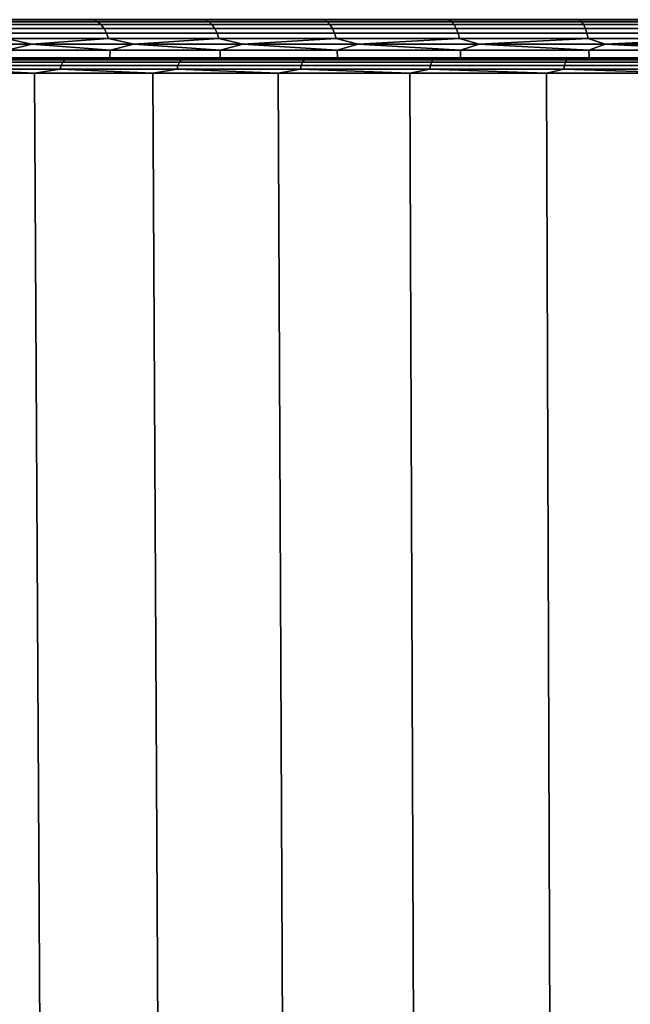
# Model space of a CAD drawing. Header units: metres. Extents: x -109 to 109, y -100 to 76.
# Tile 100 of 256: x -16.43 to -8.48, y -76.04 to -63.2. Entities that reach past the tile are written whole.
import ezdxf

# ---------------------------------------------------------------- set-up
doc = ezdxf.new("R2010")
doc.units = ezdxf.units.M
doc.layers.add('solid_21062310', color=7, linetype='CONTINUOUS')

msp = doc.modelspace()

# ---------------------------------------------------------------- linework, layer by layer
at = {"layer": 'solid_21062310'}
for points in [[(-16.82019, -63.207596, -20.653444), (-16.867983, -63.200001, -20.715664), (-15.50733, -63.200001, -22.021206), (-15.46563, -63.207596, -21.954517)], [(-16.82019, -63.207596, 11.658582), (-15.46563, -63.207596, 12.959656), (-15.50732, -63.200001, 13.026353), (-16.867975, -63.200001, 11.720811)], [(-16.82019, -63.207596, -20.653444), (-15.46563, -63.207596, -21.954517), (-15.415805, -63.230297, -21.898277), (-16.766003, -63.230297, -20.601395)], [(-15.46563, -63.207596, 12.959656), (-16.82019, -63.207596, 11.658582), (-16.766003, -63.230297, 11.606533), (-15.415805, -63.230297, 12.903415)], [(-16.766003, -63.230297, -20.601395), (-15.415805, -63.230297, -21.898277), (-15.369879, -63.267239, -21.846437), (-16.716055, -63.267239, -20.553419)], [(-15.415805, -63.230297, 12.903415), (-16.766003, -63.230297, 11.606533), (-16.716055, -63.267239, 11.558558), (-15.369879, -63.267239, 12.851576)], [(-15.46563, -63.207596, -21.954517), (-15.50733, -63.200001, -22.021206), (-14.045639, -63.200001, -23.2132), (-14.010767, -63.207596, -23.142376)], [(-15.46563, -63.207596, 12.959656), (-14.010767, -63.207596, 14.147514), (-14.04563, -63.200001, 14.218345), (-15.50732, -63.200001, 13.026353)], [(-15.46563, -63.207596, -21.954517), (-14.010767, -63.207596, -23.142376), (-13.96563, -63.230297, -23.082308), (-15.415805, -63.230297, -21.898277)], [(-14.010767, -63.207596, 14.147514), (-15.46563, -63.207596, 12.959656), (-15.415805, -63.230297, 12.903415), (-13.96563, -63.230297, 14.087446)], [(-15.415805, -63.230297, -21.898277), (-13.96563, -63.230297, -23.082308), (-13.924025, -63.267239, -23.026941), (-15.369879, -63.267239, -21.846437)], [(-13.96563, -63.230297, 14.087446), (-15.415805, -63.230297, 12.903415), (-15.369879, -63.267239, 12.851576), (-13.924025, -63.267239, 14.03208)], [(-14.010767, -63.207596, -23.142376), (-14.045639, -63.200001, -23.2132), (-12.492828, -63.200001, -24.283514), (-12.46504, -63.207596, -24.209314)], [(-14.010767, -63.207596, 14.147514), (-12.46504, -63.207596, 15.214453), (-12.492821, -63.200001, 15.288657), (-14.04563, -63.200001, 14.218345)], [(-14.010767, -63.207596, -23.142376), (-12.46504, -63.207596, -24.209314), (-12.424882, -63.230297, -24.145809), (-13.96563, -63.230297, -23.082308)], [(-12.46504, -63.207596, 15.214453), (-14.010767, -63.207596, 14.147514), (-13.96563, -63.230297, 14.087446), (-12.424882, -63.230297, 15.150948)], [(-13.96563, -63.230297, -23.082308), (-12.424882, -63.230297, -24.145809), (-12.387867, -63.267239, -24.087275), (-13.924025, -63.267239, -23.026941)], [(-12.424882, -63.230297, 15.150948), (-13.96563, -63.230297, 14.087446), (-13.924025, -63.267239, 14.03208), (-12.387867, -63.267239, 15.092413)], [(-12.46504, -63.207596, -24.209314), (-12.492828, -63.200001, -24.283514), (-10.859723, -63.200001, -25.224861), (-10.838471, -63.207596, -25.148413)], [(-12.46504, -63.207596, 15.214453), (-10.838471, -63.207596, 16.153551), (-10.859715, -63.200001, 16.230003), (-12.492821, -63.200001, 15.288657)], [(-12.46504, -63.207596, -24.209314), (-10.838471, -63.207596, -25.148413), (-10.803555, -63.230297, -25.081884), (-12.424882, -63.230297, -24.145809)], [(-10.838471, -63.207596, 16.153551), (-12.46504, -63.207596, 15.214453), (-12.424882, -63.230297, 15.150948), (-10.803555, -63.230297, 16.087021)], [(-12.424882, -63.230297, -24.145809), (-10.803555, -63.230297, -25.081884), (-10.771369, -63.267239, -25.020559), (-12.387867, -63.267239, -24.087275)], [(-10.803555, -63.230297, 16.087021), (-12.424882, -63.230297, 15.150948), (-12.387867, -63.267239, 15.092413), (-10.771369, -63.267239, 16.025698)], [(-10.838471, -63.207596, -25.148413), (-10.859723, -63.200001, -25.224861), (-9.156447, -63.200001, -26.031576), (-9.141612, -63.207596, -25.953583)], [(-10.838471, -63.207596, 16.153551), (-9.141612, -63.207596, 16.958721), (-9.156437, -63.200001, 17.036718), (-10.859715, -63.200001, 16.230003)], [(-10.838471, -63.207596, -25.148413), (-9.141612, -63.207596, -25.953583), (-9.112162, -63.230297, -25.884459), (-10.803555, -63.230297, -25.081884)], [(-9.141612, -63.207596, 16.958721), (-10.838471, -63.207596, 16.153551), (-10.803555, -63.230297, 16.087021), (-9.112162, -63.230297, 16.889597)], [(-10.803555, -63.230297, -25.081884), (-9.112162, -63.230297, -25.884459), (-9.085015, -63.267239, -25.820745), (-10.771369, -63.267239, -25.020559)], [(-9.112162, -63.230297, 16.889597), (-10.803555, -63.230297, 16.087021), (-10.771369, -63.267239, 16.025698), (-9.085015, -63.267239, 16.825884)], [(-9.141612, -63.207596, -25.953583), (-9.156447, -63.200001, -26.031576), (-7.39228, -63.200001, -26.699102), (-7.385466, -63.207596, -26.619602)], [(-9.141612, -63.207596, 16.958721), (-7.385466, -63.207596, 17.624741), (-7.392266, -63.200001, 17.704245), (-9.156437, -63.200001, 17.036718)], [(-9.141612, -63.207596, -25.953583), (-7.385466, -63.207596, -26.619602), (-7.361672, -63.230297, -26.548332), (-9.112162, -63.230297, -25.884459)], [(-7.385466, -63.207596, 17.624741), (-9.141612, -63.207596, 16.958721), (-9.112162, -63.230297, 16.889597), (-7.361672, -63.230297, 17.553471)], [(-9.112162, -63.230297, -25.884459), (-7.361672, -63.230297, -26.548332), (-7.339741, -63.267239, -26.482639), (-9.085015, -63.267239, -25.820745)], [(-7.361672, -63.230297, 17.553471), (-9.112162, -63.230297, 16.889597), (-9.085015, -63.267239, 16.825884), (-7.339741, -63.267239, 17.487778)], [(-16.716055, -63.267239, -20.553419), (-15.369879, -63.267239, -21.846437), (-15.329621, -63.31699, -21.800997), (-16.67227, -63.31699, -20.511364)], [(-15.369879, -63.267239, 12.851576), (-16.716055, -63.267239, 11.558558), (-16.67227, -63.31699, 11.516502), (-15.329621, -63.31699, 12.806134)], [(-16.67227, -63.31699, -20.511364), (-15.329621, -63.31699, -21.800997), (-15.296581, -63.37764, -21.763702), (-16.636337, -63.37764, -20.476849)], [(-15.329621, -63.31699, 12.806134), (-16.67227, -63.31699, 11.516502), (-16.636337, -63.37764, 11.481988), (-15.296581, -63.37764, 12.768841)], [(-16.636337, -63.37764, -20.476849), (-15.296581, -63.37764, -21.763702), (-15.272032, -63.446854, -21.735991), (-16.609638, -63.446854, -20.451204)], [(-15.296581, -63.37764, 12.768841), (-16.636337, -63.37764, 11.481988), (-16.609638, -63.446854, 11.456343), (-15.272032, -63.446854, 12.74113)], [(-15.369879, -63.267239, -21.846437), (-13.924025, -63.267239, -23.026941), (-13.887553, -63.31699, -22.978409), (-15.329621, -63.31699, -21.800997)], [(-13.924025, -63.267239, 14.03208), (-15.369879, -63.267239, 12.851576), (-15.329621, -63.31699, 12.806134), (-13.887553, -63.31699, 13.983546)], [(-15.329621, -63.31699, -21.800997), (-13.887553, -63.31699, -22.978409), (-13.857622, -63.37764, -22.938576), (-15.296581, -63.37764, -21.763702)], [(-13.887553, -63.31699, 13.983546), (-15.329621, -63.31699, 12.806134), (-15.296581, -63.37764, 12.768841), (-13.857622, -63.37764, 13.943714)], [(-15.296581, -63.37764, -21.763702), (-13.857622, -63.37764, -22.938576), (-13.835382, -63.446854, -22.908979), (-15.272032, -63.446854, -21.735991)], [(-13.857622, -63.37764, 13.943714), (-15.296581, -63.37764, 12.768841), (-15.272032, -63.446854, 12.74113), (-13.835382, -63.446854, 13.914118)], [(-13.924025, -63.267239, -23.026941), (-12.387867, -63.267239, -24.087275), (-12.35542, -63.31699, -24.035963), (-13.887553, -63.31699, -22.978409)], [(-12.387867, -63.267239, 15.092413), (-13.924025, -63.267239, 14.03208), (-13.887553, -63.31699, 13.983546), (-12.35542, -63.31699, 15.041102)], [(-13.887553, -63.31699, -22.978409), (-12.35542, -63.31699, -24.035963), (-12.32879, -63.37764, -23.993853), (-13.857622, -63.37764, -22.938576)], [(-12.35542, -63.31699, 15.041102), (-13.887553, -63.31699, 13.983546), (-13.857622, -63.37764, 13.943714), (-12.32879, -63.37764, 14.998991)], [(-13.857622, -63.37764, -22.938576), (-12.32879, -63.37764, -23.993853), (-12.309004, -63.446854, -23.962563), (-13.835382, -63.446854, -22.908979)], [(-12.32879, -63.37764, 14.998991), (-13.857622, -63.37764, 13.943714), (-13.835382, -63.446854, 13.914118), (-12.309004, -63.446854, 14.967701)], [(-12.387867, -63.267239, -24.087275), (-10.771369, -63.267239, -25.020559), (-10.743156, -63.31699, -24.966805), (-12.35542, -63.31699, -24.035963)], [(-10.771369, -63.267239, 16.025698), (-12.387867, -63.267239, 15.092413), (-12.35542, -63.31699, 15.041102), (-10.743156, -63.31699, 15.971943)], [(-12.35542, -63.31699, -24.035963), (-10.743156, -63.31699, -24.966805), (-10.720001, -63.37764, -24.922688), (-12.32879, -63.37764, -23.993853)], [(-10.743156, -63.31699, 15.971943), (-12.35542, -63.31699, 15.041102), (-12.32879, -63.37764, 14.998991), (-10.720001, -63.37764, 15.927826)], [(-12.32879, -63.37764, -23.993853), (-10.720001, -63.37764, -24.922688), (-10.702797, -63.446854, -24.889906), (-12.309004, -63.446854, -23.962563)], [(-10.720001, -63.37764, 15.927826), (-12.32879, -63.37764, 14.998991), (-12.309004, -63.446854, 14.967701), (-10.702797, -63.446854, 15.895045)], [(-10.771369, -63.267239, -25.020559), (-9.085015, -63.267239, -25.820745), (-9.061219, -63.31699, -25.764894), (-10.743156, -63.31699, -24.966805)], [(-9.085015, -63.267239, 16.825884), (-10.771369, -63.267239, 16.025698), (-10.743156, -63.31699, 15.971943), (-9.061219, -63.31699, 16.770031)], [(-10.743156, -63.31699, -24.966805), (-9.061219, -63.31699, -25.764894), (-9.04169, -63.37764, -25.719057), (-10.720001, -63.37764, -24.922688)], [(-9.061219, -63.31699, 16.770031), (-10.743156, -63.31699, 15.971943), (-10.720001, -63.37764, 15.927826), (-9.04169, -63.37764, 16.724194)], [(-10.720001, -63.37764, -24.922688), (-9.04169, -63.37764, -25.719057), (-9.027179, -63.446854, -25.684998), (-10.702797, -63.446854, -24.889906)], [(-9.04169, -63.37764, 16.724194), (-10.720001, -63.37764, 15.927826), (-10.702797, -63.446854, 15.895045), (-9.027179, -63.446854, 16.690136)], [(-9.085015, -63.267239, -25.820745), (-7.339741, -63.267239, -26.482639), (-7.320517, -63.31699, -26.425055), (-9.061219, -63.31699, -25.764894)], [(-7.339741, -63.267239, 17.487778), (-9.085015, -63.267239, 16.825884), (-9.061219, -63.31699, 16.770031), (-7.320517, -63.31699, 17.430193)], [(-9.061219, -63.31699, -25.764894), (-7.320517, -63.31699, -26.425055), (-7.304739, -63.37764, -26.377794), (-9.04169, -63.37764, -25.719057)], [(-7.320517, -63.31699, 17.430193), (-9.061219, -63.31699, 16.770031), (-9.04169, -63.37764, 16.724194), (-7.304739, -63.37764, 17.382933)], [(-9.04169, -63.37764, -25.719057), (-7.304739, -63.37764, -26.377794), (-7.293015, -63.446854, -26.342678), (-9.027179, -63.446854, -25.684998)], [(-7.304739, -63.37764, 17.382933), (-9.04169, -63.37764, 16.724194), (-9.027179, -63.446854, 16.690136), (-7.293015, -63.446854, 17.347816)], [(-16.609638, -63.446854, -20.451204), (-16.26889, -63.521965, -20.766321), (-17.495182, -63.521965, -19.439728)], [(-16.609638, -63.446854, 11.456343), (-17.495182, -63.521965, 10.444866), (-16.26889, -63.521965, 11.77146)], [(-16.609638, -63.446854, -20.451204), (-15.272032, -63.446854, -21.735991), (-16.26889, -63.521965, -20.766321)], [(-15.272032, -63.446854, 12.74113), (-16.609638, -63.446854, 11.456343), (-16.26889, -63.521965, 11.77146)], [(-15.272032, -63.446854, -21.735991), (-14.942297, -63.521965, -21.992613), (-16.26889, -63.521965, -20.766321)], [(-15.272032, -63.446854, 12.74113), (-16.26889, -63.521965, 11.77146), (-14.942297, -63.521965, 12.99775)], [(-15.272032, -63.446854, -21.735991), (-13.835382, -63.446854, -22.908979), (-14.942297, -63.521965, -21.992613)], [(-13.835382, -63.446854, 13.914118), (-15.272032, -63.446854, 12.74113), (-14.942297, -63.521965, 12.99775)], [(-13.835382, -63.446854, -22.908979), (-13.523579, -63.521965, -23.11104), (-14.942297, -63.521965, -21.992613)], [(-13.835382, -63.446854, 13.914118), (-14.942297, -63.521965, 12.99775), (-13.523579, -63.521965, 14.116178)], [(-13.835382, -63.446854, -22.908979), (-12.309004, -63.446854, -23.962563), (-13.523579, -63.521965, -23.11104)], [(-12.309004, -63.446854, 14.967701), (-13.835382, -63.446854, 13.914118), (-13.523579, -63.521965, 14.116178)], [(-12.309004, -63.446854, -23.962563), (-12.021482, -63.521965, -24.114708), (-13.523579, -63.521965, -23.11104)], [(-12.309004, -63.446854, 14.967701), (-13.523579, -63.521965, 14.116178), (-12.021482, -63.521965, 15.119846)], [(-12.309004, -63.446854, -23.962563), (-10.702797, -63.446854, -24.889906), (-12.021482, -63.521965, -24.114708)], [(-10.702797, -63.446854, 15.895045), (-12.309004, -63.446854, 14.967701), (-12.021482, -63.521965, 15.119846)], [(-10.702797, -63.446854, -24.889906), (-10.445271, -63.521965, -24.997429), (-12.021482, -63.521965, -24.114708)], [(-10.702797, -63.446854, 15.895045), (-12.021482, -63.521965, 15.119846), (-10.445271, -63.521965, 16.002567)], [(-10.702797, -63.446854, -24.889906), (-9.027179, -63.446854, -25.684998), (-10.445271, -63.521965, -24.997429)], [(-9.027179, -63.446854, 16.690136), (-10.702797, -63.446854, 15.895045), (-10.445271, -63.521965, 16.002567)], [(-9.027179, -63.446854, -25.684998), (-8.80466, -63.521965, -25.753761), (-10.445271, -63.521965, -24.997429)], [(-9.027179, -63.446854, 16.690136), (-10.445271, -63.521965, 16.002567), (-8.80466, -63.521965, 16.7589)], [(-9.027179, -63.446854, -25.684998), (-7.293015, -63.446854, -26.342678), (-8.80466, -63.521965, -25.753761)], [(-7.293015, -63.446854, 17.347816), (-9.027179, -63.446854, 16.690136), (-8.80466, -63.521965, 16.7589)], [(-7.293015, -63.446854, -26.342678), (-7.109766, -63.521965, -26.37904), (-8.80466, -63.521965, -25.753761)], [(-7.293015, -63.446854, 17.347816), (-8.80466, -63.521965, 16.7589), (-7.109766, -63.521965, 17.384178)], [(-17.495182, -63.521965, -19.439728), (-16.26889, -63.521965, -20.766321), (-16.587654, -63.599998, -20.430092)], [(-16.26889, -63.521965, 11.77146), (-17.495182, -63.521965, 10.444866), (-16.587654, -63.599998, 11.43523)], [(-16.26889, -63.521965, -20.766321), (-15.25182, -63.599998, -21.713179), (-16.587654, -63.599998, -20.430092)], [(-16.26889, -63.521965, 11.77146), (-16.587654, -63.599998, 11.43523), (-15.25182, -63.599998, 12.718318)], [(-15.25182, -63.599998, 12.718318), (-16.587654, -63.599998, 11.43523), (-16.586182, -63.700001, 11.435997), (-15.252875, -63.700001, 12.717315)], [(-16.587654, -63.599998, -20.430092), (-15.25182, -63.599998, -21.713179), (-15.252875, -63.700001, -21.712177), (-16.586182, -63.700001, -20.430859)], [(-16.26889, -63.521965, -20.766321), (-14.942297, -63.521965, -21.992613), (-15.25182, -63.599998, -21.713179)], [(-14.942297, -63.521965, 12.99775), (-16.26889, -63.521965, 11.77146), (-15.25182, -63.599998, 12.718318)], [(-13.817071, -63.599998, 13.889753), (-15.25182, -63.599998, 12.718318), (-15.252875, -63.700001, 12.717315), (-13.816571, -63.700001, 13.889345)], [(-15.25182, -63.599998, -21.713179), (-13.817071, -63.599998, -22.884615), (-13.816571, -63.700001, -22.884207), (-15.252875, -63.700001, -21.712177)], [(-14.942297, -63.521965, -21.992613), (-13.817071, -63.599998, -22.884615), (-15.25182, -63.599998, -21.713179)], [(-14.942297, -63.521965, 12.99775), (-15.25182, -63.599998, 12.718318), (-13.817071, -63.599998, 13.889753)], [(-14.942297, -63.521965, -21.992613), (-13.523579, -63.521965, -23.11104), (-13.817071, -63.599998, -22.884615)], [(-13.523579, -63.521965, 14.116178), (-14.942297, -63.521965, 12.99775), (-13.817071, -63.599998, 13.889753)], [(-13.523579, -63.521965, -23.11104), (-12.292713, -63.599998, -23.936804), (-13.817071, -63.599998, -22.884615)], [(-13.523579, -63.521965, 14.116178), (-13.817071, -63.599998, 13.889753), (-12.292713, -63.599998, 14.941941)], [(-12.292713, -63.599998, 14.941941), (-13.817071, -63.599998, 13.889753), (-13.816571, -63.700001, 13.889345), (-12.291809, -63.700001, 14.942485)], [(-13.817071, -63.599998, -22.884615), (-12.292713, -63.599998, -23.936804), (-12.291809, -63.700001, -23.937347), (-13.816571, -63.700001, -22.884207)], [(-13.523579, -63.521965, -23.11104), (-12.021482, -63.521965, -24.114708), (-12.292713, -63.599998, -23.936804)], [(-12.021482, -63.521965, 15.119846), (-13.523579, -63.521965, 14.116178), (-12.292713, -63.599998, 14.941941)], [(-12.021482, -63.521965, -24.114708), (-10.688633, -63.599998, -24.862919), (-12.292713, -63.599998, -23.936804)], [(-12.021482, -63.521965, 15.119846), (-12.292713, -63.599998, 14.941941), (-10.688633, -63.599998, 15.868058)], [(-10.688633, -63.599998, 15.868058), (-12.292713, -63.599998, 14.941941), (-12.291809, -63.700001, 14.942485), (-10.689546, -63.700001, 15.866944)], [(-12.292713, -63.599998, -23.936804), (-10.688633, -63.599998, -24.862919), (-10.689546, -63.700001, -24.861807), (-12.291809, -63.700001, -23.937347)], [(-12.021482, -63.521965, -24.114708), (-10.445271, -63.521965, -24.997429), (-10.688633, -63.599998, -24.862919)], [(-10.445271, -63.521965, 16.002567), (-12.021482, -63.521965, 15.119846), (-10.688633, -63.599998, 15.868058)], [(-9.015232, -63.599998, 16.662096), (-10.688633, -63.599998, 15.868058), (-10.689546, -63.700001, 15.866944), (-9.013043, -63.700001, 16.662792)], [(-10.688633, -63.599998, -24.862919), (-9.015232, -63.599998, -25.656958), (-9.013043, -63.700001, -25.657654), (-10.689546, -63.700001, -24.861807)], [(-10.445271, -63.521965, -24.997429), (-9.015232, -63.599998, -25.656958), (-10.688633, -63.599998, -24.862919)], [(-10.445271, -63.521965, 16.002567), (-10.688633, -63.599998, 15.868058), (-9.015232, -63.599998, 16.662096)], [(-10.445271, -63.521965, -24.997429), (-8.80466, -63.521965, -25.753761), (-9.015232, -63.599998, -25.656958)], [(-8.80466, -63.521965, 16.7589), (-10.445271, -63.521965, 16.002567), (-9.015232, -63.599998, 16.662096)], [(-8.80466, -63.521965, -25.753761), (-7.283364, -63.599998, -26.313768), (-9.015232, -63.599998, -25.656958)], [(-8.80466, -63.521965, 16.7589), (-9.015232, -63.599998, 16.662096), (-7.283364, -63.599998, 17.318907)], [(-7.283364, -63.599998, 17.318907), (-9.015232, -63.599998, 16.662096), (-9.013043, -63.700001, 16.662792), (-7.285385, -63.700001, 17.317848)], [(-9.015232, -63.599998, -25.656958), (-7.283364, -63.599998, -26.313768), (-7.285385, -63.700001, -26.31271), (-9.013043, -63.700001, -25.657654)], [(-8.80466, -63.521965, -25.753761), (-7.109766, -63.521965, -26.37904), (-7.283364, -63.599998, -26.313768)], [(-7.109766, -63.521965, 17.384178), (-8.80466, -63.521965, 16.7589), (-7.283364, -63.599998, 17.318907)], [(-17.533052, -63.700001, -22.033634), (-16.586182, -63.700001, -20.430859), (-15.252875, -63.700001, -21.712177), (-16.102583, -63.700001, -23.356352)], [(-17.231859, -63.706837, -22.402456), (-17.533052, -63.700001, -22.033634), (-16.102583, -63.700001, -23.356352)], [(-17.533047, -63.700001, 13.038777), (-16.102577, -63.700001, 14.361495), (-15.252875, -63.700001, 12.717315), (-16.586182, -63.700001, 11.435997)], [(-17.231859, -63.706837, 13.407595), (-16.102577, -63.700001, 14.361495), (-17.533047, -63.700001, 13.038777)], [(-17.294352, -63.759121, -22.46739), (-15.86802, -63.759121, -23.738533), (-15.888249, -63.800964, -23.763062), (-17.316401, -63.800964, -22.490299)], [(-15.86802, -63.759121, 14.743671), (-17.294352, -63.759121, 13.472528), (-17.316401, -63.800964, 13.495438), (-15.888249, -63.800964, 14.768201)], [(-17.265509, -63.727009, -22.43742), (-15.841555, -63.727009, -23.706442), (-15.86802, -63.759121, -23.738533), (-17.294352, -63.759121, -22.46739)], [(-15.841555, -63.727009, 14.71158), (-17.265509, -63.727009, 13.442558), (-17.294352, -63.759121, 13.472528), (-15.86802, -63.759121, 14.743671)], [(-17.231859, -63.706837, -22.402456), (-15.810681, -63.706837, -23.669004), (-15.841555, -63.727009, -23.706442), (-17.265509, -63.727009, -22.43742)], [(-15.810681, -63.706837, 14.674144), (-17.231859, -63.706837, 13.407595), (-17.265509, -63.727009, 13.442558), (-15.841555, -63.727009, 14.71158)], [(-15.810681, -63.706837, 14.674144), (-16.102577, -63.700001, 14.361495), (-17.231859, -63.706837, 13.407595)], [(-17.231859, -63.706837, -22.402456), (-16.102583, -63.700001, -23.356352), (-15.810681, -63.706837, -23.669004)], [(-16.102583, -63.700001, -23.356352), (-15.252875, -63.700001, -21.712177), (-13.816571, -63.700001, -22.884207), (-14.574444, -63.700001, -24.560183)], [(-15.810681, -63.706837, -23.669004), (-16.102583, -63.700001, -23.356352), (-14.574444, -63.700001, -24.560183)], [(-16.102577, -63.700001, 14.361495), (-14.574439, -63.700001, 15.565325), (-13.816571, -63.700001, 13.889345), (-15.252875, -63.700001, 12.717315)], [(-15.810681, -63.706837, 14.674144), (-14.574439, -63.700001, 15.565325), (-16.102577, -63.700001, 14.361495)], [(-15.86802, -63.759121, -23.738533), (-14.348568, -63.759121, -24.896761), (-14.36686, -63.800964, -24.922768), (-15.888249, -63.800964, -23.763062)], [(-14.348568, -63.759121, 15.901899), (-15.86802, -63.759121, 14.743671), (-15.888249, -63.800964, 14.768201), (-14.36686, -63.800964, 15.927905)], [(-15.841555, -63.727009, -23.706442), (-14.324637, -63.727009, -24.862738), (-14.348568, -63.759121, -24.896761), (-15.86802, -63.759121, -23.738533)], [(-14.324637, -63.727009, 15.867876), (-15.841555, -63.727009, 14.71158), (-15.86802, -63.759121, 14.743671), (-14.348568, -63.759121, 15.901899)], [(-15.810681, -63.706837, -23.669004), (-14.29672, -63.706837, -24.823048), (-14.324637, -63.727009, -24.862738), (-15.841555, -63.727009, -23.706442)], [(-14.29672, -63.706837, 15.828186), (-15.810681, -63.706837, 14.674144), (-15.841555, -63.727009, 14.71158), (-14.324637, -63.727009, 15.867876)], [(-14.29672, -63.706837, 15.828186), (-14.574439, -63.700001, 15.565325), (-15.810681, -63.706837, 14.674144)], [(-15.810681, -63.706837, -23.669004), (-14.574444, -63.700001, -24.560183), (-14.29672, -63.706837, -24.823048)], [(-14.574444, -63.700001, -24.560183), (-13.816571, -63.700001, -22.884207), (-12.291809, -63.700001, -23.937347), (-12.95283, -63.700001, -25.643833)], [(-14.29672, -63.706837, -24.823048), (-14.574444, -63.700001, -24.560183), (-12.95283, -63.700001, -25.643833)], [(-14.574439, -63.700001, 15.565325), (-12.952825, -63.700001, 16.648973), (-12.291809, -63.700001, 14.942485), (-13.816571, -63.700001, 13.889345)], [(-14.29672, -63.706837, 15.828186), (-12.952825, -63.700001, 16.648973), (-14.574439, -63.700001, 15.565325)], [(-14.348568, -63.759121, -24.896761), (-12.744913, -63.759121, -25.935278), (-12.761161, -63.800964, -25.962606), (-14.36686, -63.800964, -24.922768)], [(-12.744913, -63.759121, 16.940416), (-14.348568, -63.759121, 15.901899), (-14.36686, -63.800964, 15.927905), (-12.761161, -63.800964, 16.967745)], [(-14.324637, -63.727009, -24.862738), (-12.723657, -63.727009, -25.899523), (-12.744913, -63.759121, -25.935278), (-14.348568, -63.759121, -24.896761)], [(-12.723657, -63.727009, 16.904661), (-14.324637, -63.727009, 15.867876), (-14.348568, -63.759121, 15.901899), (-12.744913, -63.759121, 16.940416)], [(-14.29672, -63.706837, -24.823048), (-12.698859, -63.706837, -25.857811), (-12.723657, -63.727009, -25.899523), (-14.324637, -63.727009, -24.862738)], [(-12.698859, -63.706837, 16.862949), (-14.29672, -63.706837, 15.828186), (-14.324637, -63.727009, 15.867876), (-12.723657, -63.727009, 16.904661)], [(-12.698859, -63.706837, 16.862949), (-12.952825, -63.700001, 16.648973), (-14.29672, -63.706837, 15.828186)], [(-14.29672, -63.706837, -24.823048), (-12.95283, -63.700001, -25.643833), (-12.698859, -63.706837, -25.857811)], [(-12.95283, -63.700001, -25.643833), (-12.291809, -63.700001, -23.937347), (-10.689546, -63.700001, -24.861807), (-11.256871, -63.700001, -26.593065)], [(-12.698859, -63.706837, -25.857811), (-12.95283, -63.700001, -25.643833), (-11.256871, -63.700001, -26.593065)], [(-12.952825, -63.700001, 16.648973), (-11.256866, -63.700001, 17.598207), (-10.689546, -63.700001, 15.866944), (-12.291809, -63.700001, 14.942485)], [(-12.698859, -63.706837, 16.862949), (-11.256866, -63.700001, 17.598207), (-12.952825, -63.700001, 16.648973)], [(-12.744913, -63.759121, -25.935278), (-11.066466, -63.759121, -26.847988), (-11.080574, -63.800964, -26.876482), (-12.761161, -63.800964, -25.962606)], [(-11.066466, -63.759121, 17.853127), (-12.744913, -63.759121, 16.940416), (-12.761161, -63.800964, 16.967745), (-11.080574, -63.800964, 17.88162)], [(-12.723657, -63.727009, -25.899523), (-11.048009, -63.727009, -26.810711), (-11.066466, -63.759121, -26.847988), (-12.744913, -63.759121, -25.935278)], [(-11.048009, -63.727009, 17.815849), (-12.723657, -63.727009, 16.904661), (-12.744913, -63.759121, 16.940416), (-11.066466, -63.759121, 17.853127)], [(-12.698859, -63.706837, -25.857811), (-11.026477, -63.706837, -26.767223), (-11.048009, -63.727009, -26.810711), (-12.723657, -63.727009, -25.899523)], [(-11.026477, -63.706837, 17.772362), (-12.698859, -63.706837, 16.862949), (-12.723657, -63.727009, 16.904661), (-11.048009, -63.727009, 17.815849)], [(-11.026477, -63.706837, 17.772362), (-11.256866, -63.700001, 17.598207), (-12.698859, -63.706837, 16.862949)], [(-12.698859, -63.706837, -25.857811), (-11.256871, -63.700001, -26.593065), (-11.026477, -63.706837, -26.767223)], [(-11.256871, -63.700001, -26.593065), (-10.689546, -63.700001, -24.861807), (-9.013043, -63.700001, -25.657654), (-9.484785, -63.700001, -27.409805)], [(-11.026477, -63.706837, -26.767223), (-11.256871, -63.700001, -26.593065), (-9.484785, -63.700001, -27.409805)], [(-11.256866, -63.700001, 17.598207), (-9.48478, -63.700001, 18.414946), (-9.013043, -63.700001, 16.662792), (-10.689546, -63.700001, 15.866944)], [(-11.026477, -63.706837, 17.772362), (-9.48478, -63.700001, 18.414946), (-11.256866, -63.700001, 17.598207)], [(-11.066466, -63.759121, -26.847988), (-9.323076, -63.759121, -27.629538), (-9.334962, -63.800964, -27.659027), (-11.080574, -63.800964, -26.876482)], [(-9.323076, -63.759121, 18.634674), (-11.066466, -63.759121, 17.853127), (-11.080574, -63.800964, 17.88162), (-9.334962, -63.800964, 18.664165)], [(-11.048009, -63.727009, -26.810711), (-9.307527, -63.727009, -27.590956), (-9.323076, -63.759121, -27.629538), (-11.066466, -63.759121, -26.847988)], [(-9.307527, -63.727009, 18.596094), (-11.048009, -63.727009, 17.815849), (-11.066466, -63.759121, 17.853127), (-9.323076, -63.759121, 18.634674)], [(-11.026477, -63.706837, -26.767223), (-9.289388, -63.706837, -27.545948), (-9.307527, -63.727009, -27.590956), (-11.048009, -63.727009, -26.810711)], [(-9.289388, -63.706837, 18.551086), (-11.026477, -63.706837, 17.772362), (-11.048009, -63.727009, 17.815849), (-9.307527, -63.727009, 18.596094)], [(-9.289388, -63.706837, 18.551086), (-9.48478, -63.700001, 18.414946), (-11.026477, -63.706837, 17.772362)], [(-11.026477, -63.706837, -26.767223), (-9.484785, -63.700001, -27.409805), (-9.289388, -63.706837, -27.545948)], [(-9.484785, -63.700001, -27.409805), (-9.013043, -63.700001, -25.657654), (-7.285385, -63.700001, -26.31271), (-7.661606, -63.700001, -28.082191)], [(-9.289388, -63.706837, -27.545948), (-9.484785, -63.700001, -27.409805), (-7.661606, -63.700001, -28.082191)], [(-9.48478, -63.700001, 18.414946), (-7.661601, -63.700001, 19.087332), (-7.285385, -63.700001, 17.317848), (-9.013043, -63.700001, 16.662792)], [(-9.289388, -63.706837, 18.551086), (-7.661601, -63.700001, 19.087332), (-9.48478, -63.700001, 18.414946)], [(-9.323076, -63.759121, -27.629538), (-7.524975, -63.759121, -28.275337), (-7.534568, -63.800964, -28.305651), (-9.334962, -63.800964, -27.659027)], [(-7.524975, -63.759121, 19.280476), (-9.323076, -63.759121, 18.634674), (-9.334962, -63.800964, 18.664165), (-7.534568, -63.800964, 19.310789)], [(-9.307527, -63.727009, -27.590956), (-7.512424, -63.727009, -28.23568), (-7.524975, -63.759121, -28.275337), (-9.323076, -63.759121, -27.629538)], [(-7.512424, -63.727009, 19.240818), (-9.307527, -63.727009, 18.596094), (-9.323076, -63.759121, 18.634674), (-7.524975, -63.759121, 19.280476)], [(-9.289388, -63.706837, -27.545948), (-7.497784, -63.706837, -28.189415), (-7.512424, -63.727009, -28.23568), (-9.307527, -63.727009, -27.590956)], [(-7.497784, -63.706837, 19.194553), (-9.289388, -63.706837, 18.551086), (-9.307527, -63.727009, 18.596094), (-7.512424, -63.727009, 19.240818)], [(-7.497784, -63.706837, 19.194553), (-7.661601, -63.700001, 19.087332), (-9.289388, -63.706837, 18.551086)], [(-9.289388, -63.706837, -27.545948), (-7.661606, -63.700001, -28.082191), (-7.497784, -63.706837, -28.189415)], [(-17.33013, -63.849644, -22.504564), (-16.235046, -63.901745, -23.506252), (-17.676414, -63.901745, -22.173866)], [(-17.33013, -63.849644, 13.509704), (-17.676414, -63.901745, 13.179004), (-16.235046, -63.901745, 14.51139)], [(-16.235046, -63.901745, 14.51139), (-17.676414, -63.901745, 13.179004), (-17.599257, -76.406158, 13.101836), (-16.164177, -76.406158, 14.42841)], [(-17.676414, -63.901745, -22.173866), (-16.235046, -63.901745, -23.506252), (-16.164181, -76.406158, -23.423267), (-17.59926, -76.406158, -22.096695)], [(-17.316401, -63.800964, -22.490299), (-15.888249, -63.800964, -23.763062), (-15.900846, -63.849644, -23.778337), (-17.33013, -63.849644, -22.504564)], [(-15.888249, -63.800964, 14.768201), (-17.316401, -63.800964, 13.495438), (-17.33013, -63.849644, 13.509704), (-15.900846, -63.849644, 14.783475)], [(-17.33013, -63.849644, -22.504564), (-15.900846, -63.849644, -23.778337), (-16.235046, -63.901745, -23.506252)], [(-15.900846, -63.849644, 14.783475), (-17.33013, -63.849644, 13.509704), (-16.235046, -63.901745, 14.51139)], [(-15.900846, -63.849644, -23.778337), (-14.693583, -63.901745, -24.721441), (-16.235046, -63.901745, -23.506252)], [(-15.900846, -63.849644, 14.783475), (-16.235046, -63.901745, 14.51139), (-14.693583, -63.901745, 15.72658)], [(-14.693583, -63.901745, 15.72658), (-16.235046, -63.901745, 14.51139), (-16.164177, -76.406158, 14.42841), (-14.62944, -76.406158, 15.638297)], [(-16.235046, -63.901745, -23.506252), (-14.693583, -63.901745, -24.721441), (-14.629442, -76.406158, -24.633158), (-16.164181, -76.406158, -23.423267)], [(-15.888249, -63.800964, -23.763062), (-14.36686, -63.800964, -24.922768), (-14.378251, -63.849644, -24.938961), (-15.900846, -63.849644, -23.778337)], [(-14.36686, -63.800964, 15.927905), (-15.888249, -63.800964, 14.768201), (-15.900846, -63.849644, 14.783475), (-14.378251, -63.849644, 15.944099)], [(-15.900846, -63.849644, -23.778337), (-14.378251, -63.849644, -24.938961), (-14.693583, -63.901745, -24.721441)], [(-14.378251, -63.849644, 15.944099), (-15.900846, -63.849644, 14.783475), (-14.693583, -63.901745, 15.72658)], [(-14.378251, -63.849644, -24.938961), (-13.061528, -63.901745, -25.811943), (-14.693583, -63.901745, -24.721441)], [(-14.378251, -63.849644, 15.944099), (-14.693583, -63.901745, 15.72658), (-13.061528, -63.901745, 16.817081)], [(-13.061528, -63.901745, 16.817081), (-14.693583, -63.901745, 15.72658), (-14.62944, -76.406158, 15.638297), (-13.00451, -76.406158, 16.724039)], [(-14.693583, -63.901745, -24.721441), (-13.061528, -63.901745, -25.811943), (-13.00451, -76.406158, -25.718901), (-14.629442, -76.406158, -24.633158)], [(-14.36686, -63.800964, -24.922768), (-12.761161, -63.800964, -25.962606), (-12.771278, -63.849644, -25.979626), (-14.378251, -63.849644, -24.938961)], [(-12.761161, -63.800964, 16.967745), (-14.36686, -63.800964, 15.927905), (-14.378251, -63.849644, 15.944099), (-12.771278, -63.849644, 16.984764)], [(-14.378251, -63.849644, -24.938961), (-12.771278, -63.849644, -25.979626), (-13.061528, -63.901745, -25.811943)], [(-12.771278, -63.849644, 16.984764), (-14.378251, -63.849644, 15.944099), (-13.061528, -63.901745, 16.817081)], [(-12.771278, -63.849644, -25.979626), (-11.348945, -63.901745, -26.771034), (-13.061528, -63.901745, -25.811943)], [(-12.771278, -63.849644, 16.984764), (-13.061528, -63.901745, 16.817081), (-11.348945, -63.901745, 17.776173)], [(-11.348945, -63.901745, 17.776173), (-13.061528, -63.901745, 16.817081), (-13.00451, -76.406158, 16.724039), (-11.299407, -76.406158, 17.67894)], [(-13.061528, -63.901745, -25.811943), (-11.348945, -63.901745, -26.771034), (-11.299406, -76.406158, -26.673803), (-13.00451, -76.406158, -25.718901)], [(-12.761161, -63.800964, -25.962606), (-11.080574, -63.800964, -26.876482), (-11.089359, -63.849644, -26.894224), (-12.771278, -63.849644, -25.979626)], [(-11.080574, -63.800964, 17.88162), (-12.761161, -63.800964, 16.967745), (-12.771278, -63.849644, 16.984764), (-11.089359, -63.849644, 17.899363)], [(-12.771278, -63.849644, -25.979626), (-11.089359, -63.849644, -26.894224), (-11.348945, -63.901745, -26.771034)], [(-11.089359, -63.849644, 17.899363), (-12.771278, -63.849644, 16.984764), (-11.348945, -63.901745, 17.776173)], [(-11.089359, -63.849644, -26.894224), (-9.56639, -63.901745, -27.592802), (-11.348945, -63.901745, -26.771034)], [(-11.089359, -63.849644, 17.899363), (-11.348945, -63.901745, 17.776173), (-9.56639, -63.901745, 18.59794)], [(-9.56639, -63.901745, 18.59794), (-11.348945, -63.901745, 17.776173), (-11.299407, -76.406158, 17.67894), (-9.524644, -76.406158, 18.497116)], [(-11.348945, -63.901745, -26.771034), (-9.56639, -63.901745, -27.592802), (-9.524643, -76.406158, -27.491978), (-11.299406, -76.406158, -26.673803)], [(-11.080574, -63.800964, -26.876482), (-9.334962, -63.800964, -27.659027), (-9.342362, -63.849644, -27.677389), (-11.089359, -63.849644, -26.894224)], [(-9.334962, -63.800964, 18.664165), (-11.080574, -63.800964, 17.88162), (-11.089359, -63.849644, 17.899363), (-9.342362, -63.849644, 18.682528)], [(-11.089359, -63.849644, -26.894224), (-9.342362, -63.849644, -27.677389), (-9.56639, -63.901745, -27.592802)], [(-9.342362, -63.849644, 18.682528), (-11.089359, -63.849644, 17.899363), (-9.56639, -63.901745, 18.59794)], [(-9.342362, -63.849644, -27.677389), (-7.724858, -63.901745, -28.272177), (-9.56639, -63.901745, -27.592802)], [(-9.342362, -63.849644, 18.682528), (-9.56639, -63.901745, 18.59794), (-7.724858, -63.901745, 19.277315)], [(-7.724858, -63.901745, 19.277315), (-9.56639, -63.901745, 18.59794), (-9.524644, -76.406158, 18.497116), (-7.691156, -76.406158, 19.173525)], [(-9.56639, -63.901745, -27.592802), (-7.724858, -63.901745, -28.272177), (-7.691155, -76.406158, -28.168386), (-9.524643, -76.406158, -27.491978)], [(-9.334962, -63.800964, -27.659027), (-7.534568, -63.800964, -28.305651), (-7.540542, -63.849644, -28.324526), (-9.342362, -63.849644, -27.677389)], [(-7.534568, -63.800964, 19.310789), (-9.334962, -63.800964, 18.664165), (-9.342362, -63.849644, 18.682528), (-7.540542, -63.849644, 19.329664)], [(-9.342362, -63.849644, -27.677389), (-7.540542, -63.849644, -28.324526), (-7.724858, -63.901745, -28.272177)], [(-7.540542, -63.849644, 19.329664), (-9.342362, -63.849644, 18.682528), (-7.724858, -63.901745, 19.277315)]]:
    msp.add_3dface(points, dxfattribs=at)

doc.saveas('drawing.dxf')
